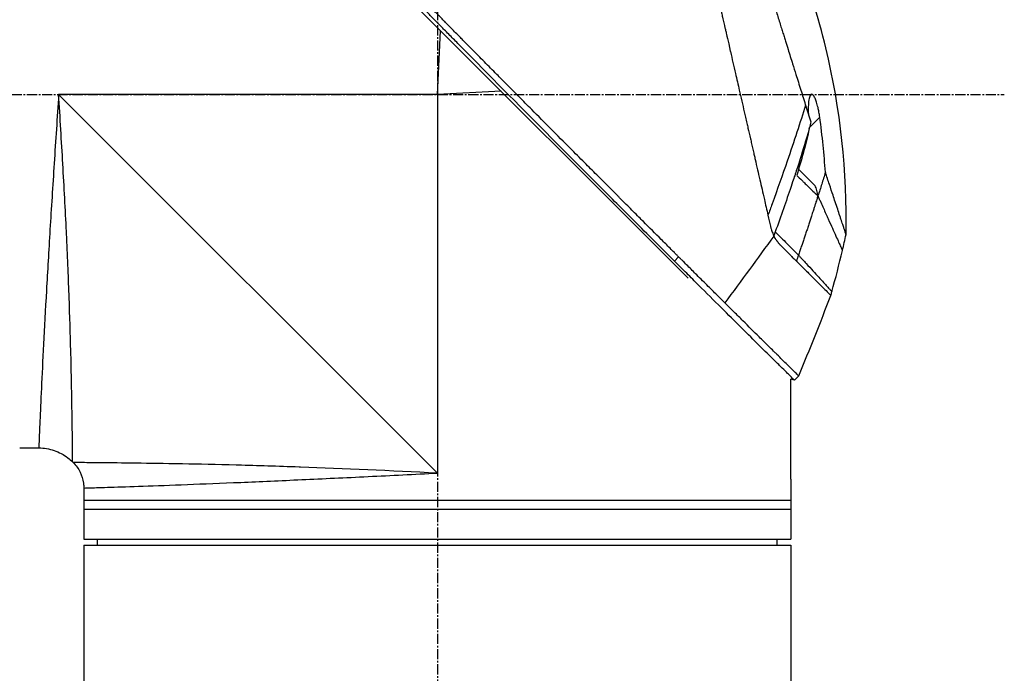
# Model space of a CAD drawing. Header units: millimetres. Extents: x 0 to 4378, y 0 to 2376.
# Tile 30 of 224: x 325 to 490, y 1173 to 1282. Entities that reach past the tile are written whole.
import ezdxf

# ---------------------------------------------------------------- set-up
doc = ezdxf.new("R2010")
doc.units = ezdxf.units.MM
doc.header["$LTSCALE"] = 0.2
doc.linetypes.add('CENTER2', pattern=[1.125, 0.75, -0.125, 0.125, -0.125])
doc.layers.add('02_Center Line', color=1, linetype='CENTER2')

# ---------------------------------------------------------------- blocks, each defined once
blk = doc.blocks.new('Blk$A04R2-4W24T')
for p, q in [((-229.34, 579.04), (-165.9, 642.49)), ((-187.5, 609.7), (-188.04, 620.35)), ((-198.15, 610.24), (-187.5, 609.7)), ((-187.5, 609.7), (-124.3, 609.7)), ((-187.5, 609.7), (-187.5, 546.5)), ((-124.3, 609.7), (-187.5, 546.5)), ((-249.61, 604.21), (-251.31, 605.92)), ((-247.79, 597.24), (-250.51, 594.52)), ((-247.57, 597.47), (-247.57, 597.47)), ((-227.06, 581.89), (-227.77, 582.6)), ((-247.1, 562.01), (-247.81, 562.72)), ((-247.1, 562.01), (-246.5, 562.17)), ((-246.5, 545.5), (-246.5, 562.17)), ((-117.8, 550.7), (-120.99, 550.7)), ((-126.74, 548.26), (-126.64, 548.36)), ((-246.5, 545), (-246.5, 542)), ((-128.5, 544.01), (-128.5, 535.5)), ((-128.5, 542), (-246.5, 542)), ((-246.5, 542), (-246.5, 535.5)), ((-128.5, 540.5), (-246.5, 540.5)), ((-128.5, 535.5), (-246.5, 535.5)), ((-128.5, 534.5), (-246.5, 534.5)), ((-246.5, 534.5), (-246.5, 336.2)), ((-244.2, 534.5), (-244.21, 535.5)), ((-130.8, 534.5), (-130.79, 535.5)), ((-128.5, 534.5), (-128.5, 336.2))]:
    blk.add_line(p, q)
blk.add_arc((92.96, 699.97), 360.28, 198.9638, 199.1311)
blk.add_ellipse((-195.82, 614.91), major_axis=(51.34, -154.08), ratio=0.336418, start_param=4.783304, end_param=4.787811)
for points, knots in [([(-227.77, 582.6), (-227.76, 582.61), (-227.61, 582.76), (-227.53, 582.84), (-227.47, 582.89), (-227.29, 583.07), (-227.18, 583.19), (-226.82, 583.55), (-226.58, 583.79), (-225.85, 584.52), (-225.36, 585), (-223.89, 586.48), (-222.89, 587.47), (-221.64, 588.73), (-221.39, 588.98), (-220.82, 589.55), (-220.49, 589.87), (-219.57, 590.8), (-218.96, 591.41), (-218.22, 592.14), (-218.1, 592.26), (-217.87, 592.5), (-217.76, 592.61), (-216.48, 593.89), (-215.3, 595.08), (-213.42, 596.96), (-212.74, 597.64), (-211.26, 599.13), (-210.47, 599.92), (-207.55, 602.85), (-205.41, 605), (-202.54, 607.9), (-201.82, 608.62), (-200.99, 609.45), (-200.89, 609.56), (-200.7, 609.74), (-200.62, 609.83), (-200.45, 610), (-200.36, 610.09), (-200.16, 610.29), (-200.05, 610.4), (-199.85, 610.6), (-199.77, 610.69), (-199.56, 610.89), (-199.44, 611.02), (-199.22, 611.25), (-199.11, 611.35), (-198.48, 611.99), (-197.95, 612.52), (-196.74, 613.75), (-196.05, 614.45), (-194.66, 615.85), (-193.96, 616.56), (-192.82, 617.72), (-192.37, 618.17), (-191.83, 618.73), (-191.72, 618.83), (-191.44, 619.12), (-191.25, 619.31), (-190.61, 619.96), (-190.16, 620.42), (-189.46, 621.12), (-189.22, 621.37), (-188.89, 621.7), (-188.81, 621.79), (-188.68, 621.92), (-188.63, 621.96), (-188.49, 622.11), (-188.39, 622.21), (-188.14, 622.46), (-187.99, 622.61), (-187.65, 622.96), (-187.46, 623.15), (-187.1, 623.51), (-186.92, 623.69), (-186.68, 623.93), (-186.62, 623.99), (-186.42, 624.2), (-186.26, 624.36), (-185.87, 624.75), (-185.66, 624.97), (-185.27, 625.36), (-185.11, 625.52), (-184.78, 625.85), (-184.62, 626.02), (-184.2, 626.44), (-183.94, 626.7), (-183.49, 627.15), (-183.31, 627.34), (-182.98, 627.67), (-182.84, 627.81), (-182.63, 628.02), (-182.56, 628.09), (-182.29, 628.37), (-182.08, 628.57), (-180.97, 629.7), (-180.06, 630.62), (-178.17, 632.52), (-177.2, 633.5), (-175.85, 634.86), (-175.47, 635.24), (-174.91, 635.81), (-174.73, 635.99), (-174.11, 636.61), (-173.68, 637.04), (-172.81, 637.92), (-172.36, 638.36), (-170.96, 639.77), (-170.01, 640.73), (-168.29, 642.46), (-167.52, 643.23), (-165.87, 644.89), (-164.98, 645.78), (-163.41, 647.36), (-162.71, 648.05), (-159.38, 651.4), (-156.85, 653.92), (-154.01, 656.76), (-153.52, 657.26), (-152.56, 658.21), (-152.1, 658.68), (-149.9, 660.88), (-148.29, 662.48), (-146.26, 664.51), (-145.67, 665.1), (-144.6, 666.16), (-144.12, 666.64), (-142.84, 667.92), (-142.18, 668.58), (-141.5, 669.26), (-141.33, 669.43), (-141.05, 669.7), (-140.98, 669.78), (-140.98, 669.78)], [-6.229962, -6.229962, -6.229962, -6.229962, -6.227864, -6.227864, -6.219552, -6.219552, -6.202929, -6.202929, -6.16968, -6.16968, -6.103208, -6.103208, -5.970065, -5.970065, -5.937453, -5.937453, -5.895346, -5.895346, -5.816119, -5.816119, -5.800362, -5.800362, -5.786281, -5.786281, -5.635887, -5.635887, -5.550128, -5.550128, -5.451964, -5.451964, -5.19041, -5.19041, -5.103809, -5.103809, -5.091041, -5.091041, -5.081268, -5.081268, -5.070806, -5.070806, -5.057101, -5.057101, -5.047416, -5.047416, -5.032993, -5.032993, -5.021064, -5.021064, -4.959513, -4.959513, -4.879662, -4.879662, -4.798866, -4.798866, -4.746913, -4.746913, -4.735039, -4.735039, -4.713278, -4.713278, -4.660559, -4.660559, -4.631405, -4.631405, -4.620962, -4.620962, -4.61581, -4.61581, -4.603824, -4.603824, -4.585775, -4.585775, -4.565126, -4.565126, -4.545061, -4.545061, -4.538129, -4.538129, -4.518662, -4.518662, -4.489931, -4.489931, -4.468034, -4.468034, -4.446173, -4.446173, -4.412022, -4.412022, -4.38742, -4.38742, -4.368644, -4.368644, -4.359076, -4.359076, -4.331844, -4.331844, -4.208918, -4.208918, -4.076245, -4.076245, -4.023995, -4.023995, -3.998904, -3.998904, -3.939656, -3.939656, -3.878964, -3.878964, -3.746371, -3.746371, -3.637173, -3.637173, -3.509455, -3.509455, -3.406658, -3.406658, -3.009825, -3.009825, -2.924337, -2.924337, -2.84138, -2.84138, -2.519502, -2.519502, -2.374871, -2.374871, -2.235834, -2.235834, -1.965462, -1.965462, -1.83333, -1.83333, -1.674568, -1.674568, -1.674568, -1.674568]), ([(-227.06, 581.89), (-227.03, 581.93), (-226.73, 582.23), (-226.06, 582.9), (-225.8, 583.15), (-225.04, 583.91), (-224.52, 584.43), (-222.97, 585.98), (-221.91, 587.04), (-220.54, 588.41), (-220.24, 588.71), (-219.58, 589.37), (-219.23, 589.72), (-217.92, 591.03), (-216.97, 591.98), (-215.47, 593.49), (-214.91, 594.04), (-212.88, 596.08), (-211.39, 597.58), (-206.92, 602.06), (-201.36, 607.66), (-195.49, 613.59), (-194.18, 614.92), (-192.22, 616.91), (-191.57, 617.56), (-190.67, 618.48), (-190.41, 618.74), (-189.66, 619.5), (-189.16, 620.01), (-188.5, 620.67), (-188.35, 620.83), (-188.09, 621.09), (-187.98, 621.2), (-187.77, 621.42), (-187.67, 621.52), (-187.46, 621.73), (-187.35, 621.84), (-186.83, 622.36), (-186.42, 622.78), (-185.57, 623.64), (-185.13, 624.08), (-183.87, 625.35), (-183.05, 626.18), (-181.43, 627.82), (-180.62, 628.63), (-178.97, 630.3), (-178.13, 631.15), (-176.41, 632.88), (-175.53, 633.76), (-174.2, 635.1), (-173.75, 635.55), (-172.53, 636.78), (-171.77, 637.54), (-170.18, 639.15), (-169.34, 639.99), (-167.69, 641.65), (-166.88, 642.46), (-165.31, 644.04), (-164.54, 644.8), (-162.33, 647.02), (-160.9, 648.46), (-156.93, 652.43), (-154.48, 654.88), (-151.8, 657.56), (-151.37, 657.99), (-149.36, 660), (-147.9, 661.46), (-144.63, 664.72), (-143.04, 666.31), (-141.67, 667.67), (-141.43, 667.91), (-140.91, 668.44), (-140.67, 668.67), (-140.35, 668.99), (-140.27, 669.07), (-140.27, 669.07)], [0.000001, 0.000001, 0.000001, 0.000001, 0.0174896, 0.0174896, 0.0280641, 0.0280641, 0.0492044, 0.0492044, 0.0915833, 0.0915833, 0.103829, 0.103829, 0.1177045, 0.1177045, 0.1548929, 0.1548929, 0.1762617, 0.1762617, 0.2332292, 0.2332292, 0.3447473, 0.3447473, 0.3768428, 0.3768428, 0.3928613, 0.3928613, 0.3992061, 0.3992061, 0.4115742, 0.4115742, 0.4153435, 0.4153435, 0.4181398, 0.4181398, 0.4207138, 0.4207138, 0.4231441, 0.4231441, 0.4328041, 0.4328041, 0.443145, 0.443145, 0.4624048, 0.4624048, 0.4815797, 0.4815797, 0.5018181, 0.5018181, 0.5229618, 0.5229618, 0.5340035, 0.5340035, 0.5527188, 0.5527188, 0.5738832, 0.5738832, 0.5945831, 0.5945831, 0.6145009, 0.6145009, 0.6528362, 0.6528362, 0.7241388, 0.7241388, 0.7381113, 0.7381113, 0.7906485, 0.7906485, 0.8696683, 0.8696683, 0.8893857, 0.8893857, 0.91901, 0.91901, 0.9486615, 0.9486615, 0.9486615, 0.9486615]), ([(-224.8, 667.49), (-224.8, 667.49), (-224.8, 667.49), (-224.8, 667.49), (-224.8, 667.48), (-224.81, 667.47), (-224.81, 667.47), (-224.81, 667.45), (-224.82, 667.42), (-224.83, 667.38), (-224.84, 667.35), (-224.85, 667.31), (-224.86, 667.25), (-224.88, 667.2), (-224.89, 667.14), (-224.91, 667.06), (-224.93, 666.99), (-224.94, 666.91), (-224.97, 666.82), (-224.99, 666.73), (-225.01, 666.63), (-225.03, 666.52), (-225.08, 666.32), (-225.14, 666.07), (-225.21, 665.77), (-225.22, 665.72), (-225.23, 665.66), (-225.25, 665.6), (-225.29, 665.43), (-225.34, 665.18), (-225.43, 664.81), (-225.49, 664.52), (-225.58, 664.14), (-225.69, 663.65), (-225.78, 663.27), (-225.88, 662.82), (-226.01, 662.29), (-226.11, 661.83), (-226.23, 661.32), (-226.36, 660.73), (-226.41, 660.51), (-226.46, 660.29), (-226.52, 660.05), (-226.6, 659.7), (-226.68, 659.35), (-226.76, 658.98), (-226.9, 658.37), (-227.05, 657.73), (-227.2, 657.06), (-227.28, 656.72), (-227.36, 656.38), (-227.44, 656.03), (-227.52, 655.68), (-227.6, 655.33), (-227.68, 654.97), (-227.85, 654.25), (-228.02, 653.5), (-228.2, 652.73), (-228.28, 652.34), (-228.37, 651.95), (-228.47, 651.55), (-228.48, 651.46), (-228.5, 651.38), (-228.52, 651.3), (-228.55, 651.19), (-228.62, 650.87), (-228.74, 650.33), (-228.82, 650), (-228.91, 649.59), (-229.03, 649.09), (-229.12, 648.71), (-229.21, 648.28), (-229.32, 647.81), (-229.37, 647.6), (-229.42, 647.38), (-229.47, 647.16), (-229.52, 646.94), (-229.57, 646.73), (-229.62, 646.5), (-229.66, 646.32), (-229.71, 646.13), (-229.75, 645.95), (-229.81, 645.68), (-229.87, 645.42), (-229.93, 645.16), (-229.98, 644.93), (-230.03, 644.71), (-230.08, 644.48), (-230.14, 644.25), (-230.19, 644.02), (-230.24, 643.79), (-230.3, 643.56), (-230.35, 643.31), (-230.41, 643.08), (-230.46, 642.86), (-230.5, 642.65), (-230.56, 642.4), (-230.62, 642.15), (-230.69, 641.85), (-230.75, 641.56), (-230.82, 641.28), (-230.88, 641), (-230.95, 640.72), (-230.99, 640.51), (-231.04, 640.3), (-231.09, 640.1), (-231.11, 640.02), (-231.12, 639.94), (-231.14, 639.86), (-231.21, 639.58), (-231.27, 639.29), (-231.34, 639), (-231.37, 638.86), (-231.41, 638.71), (-231.44, 638.57), (-231.47, 638.42), (-231.51, 638.28), (-231.54, 638.13), (-231.61, 637.84), (-231.67, 637.55), (-231.74, 637.26), (-231.87, 636.67), (-232.01, 636.08), (-232.14, 635.49), (-232.21, 635.19), (-232.28, 634.89), (-232.35, 634.6), (-232.42, 634.3), (-232.49, 634), (-232.56, 633.7), (-232.59, 633.55), (-232.62, 633.4), (-232.66, 633.25), (-232.69, 633.09), (-232.73, 632.94), (-232.76, 632.79), (-232.83, 632.5), (-232.9, 632.2), (-232.97, 631.91), (-232.97, 631.9), (-232.97, 631.89), (-232.97, 631.88), (-233.04, 631.58), (-233.11, 631.27), (-233.18, 630.97), (-233.25, 630.66), (-233.32, 630.36), (-233.39, 630.05), (-233.43, 629.9), (-233.46, 629.74), (-233.5, 629.59), (-233.53, 629.44), (-233.57, 629.28), (-233.6, 629.13), (-233.67, 628.82), (-233.74, 628.51), (-233.81, 628.2), (-233.86, 628.02), (-233.9, 627.84), (-233.94, 627.65), (-233.94, 627.65), (-233.94, 627.65), (-233.94, 627.64), (-233.96, 627.58), (-233.98, 627.46), (-234.03, 627.27), (-234.06, 627.13), (-234.1, 626.95), (-234.15, 626.73), (-234.18, 626.61), (-234.21, 626.48), (-234.24, 626.34), (-234.27, 626.19), (-234.31, 626.04), (-234.35, 625.87), (-234.37, 625.76), (-234.4, 625.63), (-234.43, 625.51), (-234.44, 625.47), (-234.45, 625.44), (-234.45, 625.4), (-234.54, 625.05), (-234.61, 624.73), (-234.67, 624.47), (-234.82, 623.81), (-234.9, 623.44), (-234.93, 623.35), (-234.98, 623.1), (-235.04, 622.84), (-235.1, 622.59), (-235.17, 622.28), (-235.24, 621.96), (-235.32, 621.65), (-235.35, 621.51), (-235.38, 621.37), (-235.41, 621.23), (-235.45, 621.06), (-235.49, 620.88), (-235.53, 620.71), (-235.58, 620.51), (-235.62, 620.31), (-235.67, 620.11), (-235.75, 619.75), (-235.99, 618.7), (-236.39, 616.95), (-236.4, 616.92), (-236.4, 616.89), (-236.41, 616.86), (-236.69, 615.64), (-236.97, 614.43), (-237.25, 613.22), (-237.46, 612.28), (-237.68, 611.34), (-237.89, 610.4), (-237.96, 610.11), (-238.03, 609.82), (-238.09, 609.52), (-238.37, 608.3), (-238.65, 607.09), (-238.93, 605.89), (-239, 605.56), (-239.08, 605.23), (-239.15, 604.9), (-239.21, 604.65), (-239.27, 604.38), (-239.34, 604.1), (-239.46, 603.55), (-239.6, 602.96), (-239.74, 602.32), (-239.81, 602.04), (-239.88, 601.75), (-239.94, 601.45), (-240.01, 601.16), (-240.08, 600.87), (-240.14, 600.57), (-240.21, 600.29), (-240.28, 600), (-240.34, 599.71), (-240.35, 599.66), (-240.36, 599.62), (-240.37, 599.57), (-240.43, 599.34), (-240.48, 599.1), (-240.54, 598.85), (-240.66, 598.32), (-240.79, 597.75), (-240.93, 597.14), (-241.05, 596.61), (-241.18, 596.05), (-241.31, 595.46), (-241.55, 594.45), (-241.8, 593.35), (-242.07, 592.18), (-242.26, 591.33), (-242.46, 590.45), (-242.67, 589.54)], [0.0008979, 0.0008979, 0.0008979, 0.0008979, 0.0108915, 0.0108915, 0.0108915, 0.020974, 0.020974, 0.020974, 0.0391503, 0.0391503, 0.0391503, 0.0554178, 0.0554178, 0.0554178, 0.0702751, 0.0702751, 0.0702751, 0.0840358, 0.0840358, 0.0840358, 0.0969119, 0.0969119, 0.0969119, 0.1205769, 0.1205769, 0.1205769, 0.125, 0.125, 0.125, 0.1638961, 0.1638961, 0.1638961, 0.1958374, 0.1958374, 0.1958374, 0.2208888, 0.2208888, 0.2208888, 0.2422005, 0.2422005, 0.2422005, 0.25, 0.25, 0.25, 0.2678209, 0.2678209, 0.2678209, 0.2975362, 0.2975362, 0.2975362, 0.3125, 0.3125, 0.3125, 0.3272656, 0.3272656, 0.3272656, 0.3570095, 0.3570095, 0.3570095, 0.3718814, 0.3718814, 0.3718814, 0.375, 0.375, 0.375, 0.3991671, 0.3991671, 0.3991671, 0.4139157, 0.4139157, 0.4139157, 0.4249028, 0.4249028, 0.4249028, 0.429655, 0.429655, 0.429655, 0.4340613, 0.4340613, 0.4340613, 0.4375, 0.4375, 0.4375, 0.4468814, 0.4468814, 0.4468814, 0.4548932, 0.4548932, 0.4548932, 0.4629051, 0.4629051, 0.4629051, 0.4712008, 0.4712008, 0.4712008, 0.4789288, 0.4789288, 0.4789288, 0.4866568, 0.4866568, 0.4866568, 0.4943848, 0.4943848, 0.4943848, 0.5, 0.5, 0.5, 0.502414, 0.502414, 0.502414, 0.5112437, 0.5112437, 0.5112437, 0.5156585, 0.5156585, 0.5156585, 0.5200734, 0.5200734, 0.5200734, 0.528903, 0.528903, 0.528903, 0.5465624, 0.5465624, 0.5465624, 0.555392, 0.555392, 0.555392, 0.5642217, 0.5642217, 0.5642217, 0.5686366, 0.5686366, 0.5686366, 0.5730514, 0.5730514, 0.5730514, 0.5816327, 0.5816327, 0.5816327, 0.5818813, 0.5818813, 0.5818813, 0.5907202, 0.5907202, 0.5907202, 0.5995591, 0.5995591, 0.5995591, 0.6039786, 0.6039786, 0.6039786, 0.6083981, 0.6083981, 0.6083981, 0.6172371, 0.6172371, 0.6172371, 0.622449, 0.622449, 0.622449, 0.6229413, 0.6229413, 0.6229413, 0.6298917, 0.6298917, 0.6298917, 0.6351416, 0.6351416, 0.6351416, 0.6379546, 0.6379546, 0.6379546, 0.6408496, 0.6408496, 0.6408496, 0.6428571, 0.6428571, 0.6428571, 0.6433986, 0.6433986, 0.6433986, 0.6491487, 0.6491487, 0.6491487, 0.6632653, 0.6632653, 0.6632653, 0.6704637, 0.6704637, 0.6704637, 0.6793393, 0.6793393, 0.6793393, 0.6833065, 0.6833065, 0.6833065, 0.6882149, 0.6882149, 0.6882149, 0.6938776, 0.6938776, 0.6938776, 0.7239727, 0.7239727, 0.7239727, 0.7244898, 0.7244898, 0.7244898, 0.7589042, 0.7589042, 0.7589042, 0.7857143, 0.7857143, 0.7857143, 0.7941949, 0.7941949, 0.7941949, 0.8295621, 0.8295621, 0.8295621, 0.8392857, 0.8392857, 0.8392857, 0.849008, 0.849008, 0.849008, 0.8678821, 0.8678821, 0.8678821, 0.876305, 0.876305, 0.876305, 0.8842189, 0.8842189, 0.8842189, 0.8917062, 0.8917062, 0.8917062, 0.8928571, 0.8928571, 0.8928571, 0.9031342, 0.9031342, 0.9031342, 0.9247967, 0.9247967, 0.9247967, 0.9437386, 0.9437386, 0.9437386, 0.9764071, 0.9764071, 0.9764071, 1, 1, 1, 1]), ([(-231.41, 663.94), (-231.41, 663.94), (-231.41, 663.94), (-231.44, 663.86), (-231.45, 663.82), (-231.48, 663.72), (-231.5, 663.68), (-231.57, 663.43), (-231.66, 663.14), (-231.85, 662.53), (-231.94, 662.25), (-232.17, 661.52), (-232.32, 661.04), (-232.72, 659.77), (-232.98, 658.94), (-233.66, 656.76), (-234.11, 655.33), (-234.74, 653.32), (-234.87, 652.88), (-235.08, 652.22), (-235.15, 651.99), (-235.3, 651.54), (-235.37, 651.31), (-235.48, 650.96), (-235.51, 650.84), (-235.63, 650.48), (-235.7, 650.24), (-235.85, 649.76), (-235.93, 649.53), (-236.04, 649.16), (-236.08, 649.04), (-236.16, 648.79), (-236.2, 648.66), (-236.28, 648.41), (-236.32, 648.28), (-236.44, 647.88), (-236.52, 647.62), (-236.68, 647.11), (-236.76, 646.86), (-236.92, 646.36), (-236.99, 646.11), (-237.23, 645.35), (-237.39, 644.83), (-237.73, 643.75), (-237.91, 643.19), (-238.24, 642.12), (-238.4, 641.62), (-238.61, 640.95), (-238.65, 640.81), (-238.88, 640.1), (-239.05, 639.53), (-239.32, 638.67), (-239.41, 638.38), (-239.59, 637.8), (-239.69, 637.51), (-239.87, 636.93), (-239.96, 636.64), (-240.1, 636.2), (-240.14, 636.05), (-240.23, 635.76), (-240.28, 635.62), (-240.37, 635.33), (-240.42, 635.18), (-240.55, 634.76), (-240.64, 634.47), (-241.41, 632), (-242.11, 629.77), (-242.88, 627.31), (-242.94, 627.1), (-243.07, 626.69), (-243.14, 626.48), (-243.26, 626.08), (-243.32, 625.89), (-243.45, 625.49), (-243.51, 625.3), (-243.62, 624.92), (-243.68, 624.74), (-243.85, 624.19), (-243.97, 623.83), (-244.29, 622.79), (-244.51, 622.11), (-244.8, 621.16), (-244.89, 620.87), (-245.03, 620.44), (-245.07, 620.3), (-245.2, 619.9), (-245.28, 619.63), (-245.44, 619.12), (-245.52, 618.87), (-245.74, 618.16), (-245.89, 617.7), (-246.28, 616.43), (-246.53, 615.62), (-246.97, 614.23), (-247.15, 613.64), (-247.61, 612.18), (-247.89, 611.31), (-248.29, 610.02), (-248.42, 609.6), (-248.62, 608.96), (-248.68, 608.75), (-248.78, 608.44), (-248.82, 608.34), (-248.86, 608.18), (-248.88, 608.13), (-248.9, 608.05), (-248.91, 608.02), (-248.93, 607.97), (-248.94, 607.95), (-248.95, 607.92)], [0.000492, 0.000492, 0.000492, 0.000492, 0.070477, 0.070477, 0.116784, 0.116784, 0.147598, 0.147598, 0.270163, 0.270163, 0.35129, 0.35129, 0.459378, 0.459378, 0.603543, 0.603543, 0.795477, 0.795477, 0.846759, 0.846759, 0.872247, 0.872247, 0.897546, 0.897546, 0.910816, 0.910816, 0.936058, 0.936058, 0.961053, 0.961053, 0.973407, 0.973407, 0.986612, 0.986612, 0.999925, 0.999925, 1.026343, 1.026343, 1.051465, 1.051465, 1.076258, 1.076258, 1.125243, 1.125243, 1.177878, 1.177878, 1.224985, 1.224985, 1.237745, 1.237745, 1.287061, 1.287061, 1.311764, 1.311764, 1.336615, 1.336615, 1.361333, 1.361333, 1.372959, 1.372959, 1.384222, 1.384222, 1.395507, 1.395507, 1.41867, 1.41867, 1.596072, 1.596072, 1.612752, 1.612752, 1.628768, 1.628768, 1.644172, 1.644172, 1.659003, 1.659003, 1.673475, 1.673475, 1.702106, 1.702106, 1.756638, 1.756638, 1.781274, 1.781274, 1.792708, 1.792708, 1.814679, 1.814679, 1.835454, 1.835454, 1.874477, 1.874477, 1.942807, 1.942807, 1.994085, 1.994085, 2.070998, 2.070998, 2.109452, 2.109452, 2.128666, 2.128666, 2.138273, 2.138273, 2.143077, 2.143077, 2.145479, 2.145479, 2.147874, 2.147874, 2.147874, 2.147874]), ([(-255.71, 586.31), (-255.93, 596.76), (-254.79, 607.33), (-251.08, 622.65), (-249.48, 627.75), (-247.57, 632.7)], [0, 0, 0, 0, 3.135776, 3.135776, 4.729873, 4.729873, 4.729873, 4.729873]), ([(-251.31, 605.92), (-251.27, 606.2), (-251.23, 606.48), (-251.13, 607.02), (-251.08, 607.27), (-250.95, 607.83), (-250.86, 608.14), (-250.7, 608.66), (-250.61, 608.89), (-250.44, 609.28), (-250.34, 609.44), (-250.14, 609.7), (-250.04, 609.76), (-249.85, 609.74), (-249.76, 609.66), (-249.61, 609.36), (-249.54, 609.11), (-249.44, 608.48), (-249.41, 608.09), (-249.39, 607.28), (-249.39, 606.87), (-249.41, 606.44)], [-1.14528, -1.14528, -1.14528, -1.14528, -1.059047, -1.059047, -0.979891, -0.979891, -0.875786, -0.875786, -0.784614, -0.784614, -0.687046, -0.687046, -0.571812, -0.571812, -0.456499, -0.456499, -0.315176, -0.315176, -0.162073, -0.162073, -0.025672, -0.025672, -0.025672, -0.025672]), ([(-126.64, 548.36), (-126.64, 548.36), (-126.64, 548.36), (-126.64, 548.36), (-126.64, 548.36), (-126.64, 548.76), (-126.63, 549.55), (-126.63, 549.57), (-126.63, 549.58), (-126.63, 549.6), (-126.62, 550.4), (-126.61, 551.58), (-126.59, 553.09), (-126.59, 553.14), (-126.59, 553.2), (-126.59, 553.25), (-126.57, 554.83), (-126.54, 556.8), (-126.5, 559.12), (-126.46, 561.32), (-126.41, 563.79), (-126.34, 566.52), (-126.34, 566.65), (-126.33, 566.78), (-126.33, 566.91), (-126.26, 569.65), (-126.17, 572.69), (-126.06, 575.88), (-126.05, 576.03), (-126.05, 576.17), (-126.04, 576.32), (-125.92, 579.53), (-125.79, 582.9), (-125.62, 586.42), (-125.61, 586.56), (-125.61, 586.69), (-125.6, 586.82), (-125.43, 590.45), (-125.22, 594.28), (-125, 598.11), (-124.78, 601.93), (-124.55, 605.81), (-124.3, 609.7)], [0.5002568, 0.5002568, 0.5002568, 0.5002568, 0.5003876, 0.5003876, 0.5003876, 0.5625, 0.5625, 0.5625, 0.5637682, 0.5637682, 0.5637682, 0.625, 0.625, 0.625, 0.6270506, 0.6270506, 0.6270506, 0.6901228, 0.6901228, 0.6901228, 0.75, 0.75, 0.75, 0.7528673, 0.7528673, 0.7528673, 0.8125, 0.8125, 0.8125, 0.8152429, 0.8152429, 0.8152429, 0.875, 0.875, 0.875, 0.877259, 0.877259, 0.877259, 0.9386494, 0.9386494, 0.9386494, 1, 1, 1, 1]), ([(-124.3, 609.7), (-124.05, 605.85), (-123.8, 602.01), (-123.55, 598.21), (-123.31, 594.45), (-123.07, 590.69), (-122.85, 587.14), (-122.64, 583.58), (-122.44, 580.19), (-122.26, 576.98), (-122.08, 573.78), (-121.92, 570.74), (-121.78, 568.02), (-121.64, 565.3), (-121.53, 562.85), (-121.42, 560.69), (-121.32, 558.53), (-121.24, 556.7), (-121.18, 555.22), (-121.11, 553.75), (-121.07, 552.61), (-121.03, 551.85), (-121, 551.09), (-120.99, 550.7), (-120.99, 550.7), (-120.99, 550.7), (-120.99, 550.7), (-120.99, 550.7)], [0, 0, 0, 0, 0.0627169, 0.0627169, 0.0627169, 0.125, 0.125, 0.125, 0.1875, 0.1875, 0.1875, 0.25, 0.25, 0.25, 0.3125314, 0.3125314, 0.3125314, 0.375, 0.375, 0.375, 0.4375116, 0.4375116, 0.4375116, 0.4999994, 0.4999994, 0.4999994, 0.5001285, 0.5001285, 0.5001285, 0.5001285]), ([(-248.95, 607.92), (-249.09, 607.44), (-249.24, 606.97), (-249.53, 606.04), (-249.68, 605.58), (-249.82, 605.12)], [0.000026, 0.000026, 0.000026, 0.000026, 0.1679092, 0.1679092, 0.336286, 0.336286, 0.336286, 0.336286]), ([(-248.95, 607.92), (-248.05, 605.02), (-247.02, 601.89), (-245.87, 598.55), (-245.09, 596.28), (-244.26, 593.91), (-243.36, 591.43), (-243.14, 590.81), (-242.91, 590.17), (-242.67, 589.54)], [-1, -1, -1, -1, -0.459072, -0.459072, -0.459072, -0.092566, -0.092566, -0.092566, 0, 0, 0, 0]), ([(-252.26, 596.71), (-252.15, 598.22), (-252.03, 599.73), (-251.71, 602.8), (-251.53, 604.36), (-251.31, 605.92)], [0.000001, 0.000001, 0.000001, 0.000001, 0.4541066, 0.4541066, 0.9270468, 0.9270468, 0.9270468, 0.9270468]), ([(-249.82, 605.12), (-249.78, 604.97), (-249.74, 604.81), (-249.67, 604.51), (-249.64, 604.36), (-249.61, 604.21)], [-0.09380006, -0.09380006, -0.09380006, -0.09380006, -0.04608774, -0.04608774, -0.000001, -0.000001, -0.000001, -0.000001]), ([(-249.57, 604.02), (-249.57, 604.06), (-249.58, 604.09), (-249.59, 604.15), (-249.6, 604.18), (-249.61, 604.21)], [-0.0189743, -0.0189743, -0.0189743, -0.0189743, -0.00948198, -0.00948198, -0.000001, -0.000001, -0.000001, -0.000001]), ([(-249.57, 604.02), (-249, 602.07), (-248.47, 600.35), (-248.03, 598.95), (-247.71, 597.9), (-247.43, 597.05), (-247.23, 596.43), (-247.14, 596.16), (-246.92, 595.47), (-246.53, 594.32), (-245.71, 591.91), (-244.83, 589.39), (-243.89, 586.77)], [0, 0, 0, 0, 0.25, 0.25, 0.25, 0.375, 0.375, 0.375, 0.5, 0.5, 0.5, 1, 1, 1, 1]), ([(-249.56, 604.02), (-249.3, 602.8), (-249.01, 601.58), (-248.31, 598.99), (-247.91, 597.62), (-247.47, 596.21)], [0.0003261, 0.0003261, 0.0003261, 0.0003261, 0.3756535, 0.3756535, 0.8068881, 0.8068881, 0.8068881, 0.8068881]), ([(-255.71, 586.31), (-255.71, 586.31), (-255.71, 586.31), (-255.71, 586.31), (-255.71, 586.32), (-255.7, 586.34), (-255.69, 586.36), (-255.67, 586.42), (-255.65, 586.48), (-255.6, 586.64), (-255.57, 586.74), (-255.5, 586.94), (-255.47, 587.04), (-255.38, 587.3), (-255.33, 587.46), (-255.19, 587.88), (-255.1, 588.14), (-254.96, 588.58), (-254.9, 588.74), (-254.79, 589.08), (-254.73, 589.27), (-254.55, 589.8), (-254.43, 590.16), (-254.18, 590.93), (-254.04, 591.35), (-253.77, 592.14), (-253.66, 592.5), (-253.34, 593.45), (-253.14, 594.05), (-252.72, 595.33), (-252.49, 596.01), (-252.26, 596.71)], [2.994008, 2.994008, 2.994008, 2.994008, 2.998917, 2.998917, 3.102407, 3.102407, 3.193729, 3.193729, 3.404829, 3.404829, 3.606578, 3.606578, 3.771982, 3.771982, 3.995205, 3.995205, 4.278205, 4.278205, 4.423595, 4.423595, 4.583388, 4.583388, 4.852579, 4.852579, 5.133194, 5.133194, 5.349319, 5.349319, 5.678864, 5.678864, 6.012538, 6.012538, 6.012538, 6.012538]), ([(-252.26, 596.71), (-252.06, 596.05), (-251.85, 595.39), (-251.44, 594.08), (-251.23, 593.42), (-251.02, 592.76)], [-0.4140683, -0.4140683, -0.4140683, -0.4140683, -0.2070418, -0.2070418, -0.000001, -0.000001, -0.000001, -0.000001]), ([(-247.47, 596.21), (-247.55, 596.13), (-247.79, 595.9), (-248.23, 595.47), (-248.31, 595.4), (-248.51, 595.2), (-248.63, 595.08), (-248.96, 594.76), (-249.17, 594.56), (-249.45, 594.28), (-249.53, 594.2), (-249.86, 593.88), (-250.12, 593.63), (-250.48, 593.28), (-250.59, 593.17), (-250.75, 593.01), (-250.81, 592.96), (-250.88, 592.89), (-250.91, 592.87), (-250.96, 592.82), (-250.98, 592.8), (-251, 592.78)], [0.000001, 0.000001, 0.000001, 0.000001, 0.0517933, 0.0517933, 0.0631602, 0.0631602, 0.080667, 0.080667, 0.1119431, 0.1119431, 0.1236223, 0.1236223, 0.1626158, 0.1626158, 0.1804481, 0.1804481, 0.1887485, 0.1887485, 0.1927271, 0.1927271, 0.1965807, 0.1965807, 0.1965807, 0.1965807]), ([(-250.51, 594.52), (-250.59, 594.24), (-250.68, 593.95), (-250.8, 593.51), (-250.85, 593.36), (-250.91, 593.13), (-250.93, 593.05), (-250.98, 592.91), (-251.01, 592.78), (-251.02, 592.76)], [-0.03661254, -0.03661254, -0.03661254, -0.03661254, -0.01870238, -0.01870238, -0.00917405, -0.00917405, -0.00454332, -0.00454332, -0.000001, -0.000001, -0.000001, -0.000001]), ([(-251, 592.78), (-251.02, 592.73), (-251.04, 592.69), (-251.06, 592.64), (-251.08, 592.6), (-251.1, 592.55), (-251.12, 592.51), (-251.16, 592.42), (-251.2, 592.33), (-251.24, 592.24), (-251.32, 592.07), (-251.4, 591.9), (-251.47, 591.73), (-251.63, 591.38), (-251.77, 591.05), (-251.92, 590.73), (-252.21, 590.09), (-252.48, 589.49), (-252.73, 588.93), (-252.98, 588.37), (-253.21, 587.85), (-253.42, 587.38), (-253.64, 586.9), (-253.83, 586.47), (-254.01, 586.08), (-254.18, 585.69), (-254.33, 585.35), (-254.47, 585.05), (-254.6, 584.75), (-254.71, 584.5), (-254.81, 584.29), (-254.85, 584.19), (-254.89, 584.1), (-254.93, 584.02), (-254.96, 583.94), (-254.99, 583.87), (-255.02, 583.81), (-255.04, 583.76), (-255.06, 583.71), (-255.08, 583.68), (-255.08, 583.67), (-255.09, 583.66), (-255.09, 583.65), (-255.09, 583.64), (-255.1, 583.64), (-255.1, 583.64), (-255.1, 583.64), (-255.1, 583.64), (-255.1, 583.64)], [0, 0, 0, 0, 0.003914, 0.003914, 0.003914, 0.0078279, 0.0078279, 0.0078279, 0.0156558, 0.0156558, 0.0156558, 0.0313116, 0.0313116, 0.0313116, 0.0626233, 0.0626233, 0.0626233, 0.1252466, 0.1252466, 0.1252466, 0.1878699, 0.1878699, 0.1878699, 0.2504932, 0.2504932, 0.2504932, 0.3131165, 0.3131165, 0.3131165, 0.3757398, 0.3757398, 0.3757398, 0.4070514, 0.4070514, 0.4070514, 0.4383631, 0.4383631, 0.4383631, 0.4696747, 0.4696747, 0.4696747, 0.4853679, 0.4853679, 0.4853679, 0.5009864, 0.5009864, 0.5009864, 0.5015367, 0.5015367, 0.5015367, 0.5015367]), ([(-251.02, 592.76), (-251.02, 592.76), (-251.01, 592.77), (-251.01, 592.77), (-251.01, 592.77), (-251, 592.78)], [-0.004802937, -0.004802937, -0.004802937, -0.004802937, -0.002367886, -0.002367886, 0, 0, 0, 0]), ([(-251, 592.78), (-250.94, 592.56), (-250.87, 592.35), (-250.81, 592.15), (-250.77, 592.03), (-250.73, 591.92), (-250.68, 591.76), (-250.63, 591.6), (-250.57, 591.4), (-250.51, 591.22), (-250.48, 591.13), (-250.46, 591.04), (-250.43, 590.95), (-250.4, 590.86), (-250.37, 590.77), (-250.34, 590.68), (-250.31, 590.59), (-250.29, 590.5), (-250.26, 590.41), (-250.22, 590.28), (-250.17, 590.15), (-250.13, 590.01), (-250.09, 589.88), (-250.04, 589.75), (-250, 589.61), (-249.96, 589.48), (-249.91, 589.34), (-249.87, 589.21), (-249.84, 589.1), (-249.8, 588.99), (-249.76, 588.88), (-249.73, 588.77), (-249.69, 588.65), (-249.65, 588.54), (-249.62, 588.43), (-249.58, 588.32), (-249.55, 588.21), (-249.51, 588.09), (-249.47, 587.97), (-249.43, 587.84), (-249.39, 587.72), (-249.35, 587.6), (-249.31, 587.48), (-249.27, 587.36), (-249.23, 587.23), (-249.19, 587.11), (-249.15, 587), (-249.11, 586.88), (-249.07, 586.76), (-249.03, 586.65), (-248.99, 586.53), (-248.96, 586.41), (-248.92, 586.3), (-248.88, 586.18), (-248.84, 586.07), (-248.8, 585.95), (-248.76, 585.83), (-248.72, 585.71), (-248.68, 585.59), (-248.64, 585.47), (-248.6, 585.35), (-248.56, 585.24), (-248.52, 585.12), (-248.48, 585), (-248.44, 584.88), (-248.4, 584.76), (-248.36, 584.65), (-248.32, 584.53), (-248.28, 584.41), (-248.24, 584.3), (-248.2, 584.18), (-248.17, 584.06), (-248.13, 583.95), (-248.09, 583.83), (-248.05, 583.71), (-248.01, 583.59), (-247.97, 583.48), (-247.93, 583.36), (-247.89, 583.24), (-247.84, 583.12), (-247.8, 583.01), (-247.76, 582.89)], [0, 0, 0, 0, 0.0897132, 0.0897132, 0.0897132, 0.1414804, 0.1414804, 0.1414804, 0.1932476, 0.1932476, 0.1932476, 0.2191312, 0.2191312, 0.2191312, 0.2450148, 0.2450148, 0.2450148, 0.2708984, 0.2708984, 0.2708984, 0.3096449, 0.3096449, 0.3096449, 0.3483914, 0.3483914, 0.3483914, 0.3871379, 0.3871379, 0.3871379, 0.4193782, 0.4193782, 0.4193782, 0.4516185, 0.4516185, 0.4516185, 0.4838587, 0.4838587, 0.4838587, 0.5192811, 0.5192811, 0.5192811, 0.5547035, 0.5547035, 0.5547035, 0.5901259, 0.5901259, 0.5901259, 0.6238896, 0.6238896, 0.6238896, 0.6576534, 0.6576534, 0.6576534, 0.6914171, 0.6914171, 0.6914171, 0.7259458, 0.7259458, 0.7259458, 0.7604744, 0.7604744, 0.7604744, 0.795003, 0.795003, 0.795003, 0.8290876, 0.8290876, 0.8290876, 0.8631723, 0.8631723, 0.8631723, 0.8972569, 0.8972569, 0.8972569, 0.9315046, 0.9315046, 0.9315046, 0.9657523, 0.9657523, 0.9657523, 1, 1, 1, 1]), ([(-242.67, 589.54), (-242.81, 588.92), (-242.95, 588.32), (-243.09, 587.72), (-243.11, 587.61), (-243.13, 587.54), (-243.14, 587.5), (-243.16, 587.42), (-243.18, 587.35), (-243.2, 587.28), (-243.24, 587.15), (-243.28, 587.01), (-243.33, 586.86), (-243.4, 586.68), (-243.5, 586.41), (-243.64, 586.08)], [-1, -1, -1, -1, -0.5, -0.5, -0.5, -0.4375, -0.4375, -0.4375, -0.375, -0.375, -0.375, -0.25, -0.25, -0.25, 0, 0, 0, 0]), ([(-243.89, 586.77), (-244.16, 586.5), (-244.48, 586.17), (-244.82, 585.83), (-245.17, 585.49), (-245.53, 585.12), (-245.89, 584.77), (-246.25, 584.41), (-246.6, 584.05), (-246.92, 583.73), (-247.24, 583.41), (-247.53, 583.12), (-247.76, 582.89)], [0, 0, 0, 0, 0.249993, 0.249993, 0.249993, 0.499995, 0.499995, 0.499995, 0.749998, 0.749998, 0.749998, 1, 1, 1, 1]), ([(-243.64, 586.08), (-243.64, 586.08), (-243.64, 586.07), (-243.64, 586.07), (-243.67, 586.01), (-243.7, 585.95), (-243.74, 585.89), (-243.77, 585.83), (-243.8, 585.77), (-243.84, 585.71), (-243.85, 585.7), (-243.85, 585.69), (-243.86, 585.68), (-243.92, 585.58), (-243.99, 585.47), (-244.07, 585.37), (-244.08, 585.36), (-244.09, 585.34), (-244.1, 585.32), (-244.13, 585.28), (-244.16, 585.25), (-244.18, 585.21), (-244.23, 585.16), (-244.27, 585.11), (-244.31, 585.06), (-244.33, 585.03), (-244.35, 585.01), (-244.37, 584.99), (-244.37, 584.98), (-244.4, 584.95), (-244.43, 584.91), (-244.45, 584.89), (-244.47, 584.87), (-244.5, 584.84), (-244.5, 584.83), (-244.5, 584.83), (-244.5, 584.83), (-244.52, 584.81), (-244.54, 584.79), (-244.56, 584.77), (-244.59, 584.74), (-244.62, 584.71), (-244.64, 584.68), (-244.66, 584.66), (-244.67, 584.65), (-244.68, 584.63), (-244.81, 584.5), (-244.99, 584.32), (-245.22, 584.1), (-245.36, 583.96), (-245.5, 583.82), (-245.62, 583.7), (-245.68, 583.64), (-245.73, 583.58), (-245.79, 583.53), (-245.85, 583.46), (-245.97, 583.34), (-246.14, 583.17), (-246.16, 583.15), (-246.18, 583.12), (-246.21, 583.1), (-246.38, 582.92), (-246.52, 582.78), (-246.62, 582.68), (-246.63, 582.67), (-246.63, 582.66), (-246.64, 582.65), (-246.82, 582.47), (-246.99, 582.31), (-247.14, 582.16), (-247.23, 582.08), (-247.31, 582), (-247.39, 581.93), (-247.4, 581.92), (-247.41, 581.91), (-247.42, 581.9)], [0, 0, 0, 0, 0.0021802, 0.0021802, 0.0021802, 0.0349898, 0.0349898, 0.0349898, 0.0665186, 0.0665186, 0.0665186, 0.0714286, 0.0714286, 0.0714286, 0.1321946, 0.1321946, 0.1321946, 0.1428571, 0.1428571, 0.1428571, 0.1638774, 0.1638774, 0.1638774, 0.197224, 0.197224, 0.197224, 0.2142857, 0.2142857, 0.2142857, 0.2376364, 0.2376364, 0.2376364, 0.2489714, 0.2489714, 0.2489714, 0.25, 0.25, 0.25, 0.2648779, 0.2648779, 0.2648779, 0.2857143, 0.2857143, 0.2857143, 0.3001586, 0.3001586, 0.3001586, 0.4285714, 0.4285714, 0.4285714, 0.525964, 0.525964, 0.525964, 0.5714286, 0.5714286, 0.5714286, 0.6658539, 0.6658539, 0.6658539, 0.6785714, 0.6785714, 0.6785714, 0.7857143, 0.7857143, 0.7857143, 0.7919818, 0.7919818, 0.7919818, 0.9202925, 0.9202925, 0.9202925, 0.9895013, 0.9895013, 0.9895013, 1, 1, 1, 1]), ([(-247.76, 582.89), (-247.79, 582.86), (-247.82, 582.83), (-247.85, 582.8), (-247.88, 582.77), (-247.91, 582.74), (-247.93, 582.71), (-247.99, 582.65), (-248.05, 582.59), (-248.1, 582.53), (-248.21, 582.41), (-248.32, 582.29), (-248.43, 582.17), (-248.64, 581.94), (-248.85, 581.71), (-249.05, 581.49), (-249.46, 581.05), (-249.83, 580.64), (-250.18, 580.26), (-250.53, 579.88), (-250.85, 579.53), (-251.14, 579.21), (-251.43, 578.89), (-251.7, 578.6), (-251.93, 578.34), (-252.16, 578.09), (-252.37, 577.86), (-252.54, 577.67), (-252.72, 577.47), (-252.87, 577.31), (-252.98, 577.18), (-253.04, 577.11), (-253.09, 577.06), (-253.14, 577.01), (-253.18, 576.96), (-253.22, 576.92), (-253.25, 576.88), (-253.28, 576.85), (-253.3, 576.83), (-253.31, 576.81), (-253.32, 576.8), (-253.33, 576.79), (-253.33, 576.79), (-253.34, 576.79), (-253.34, 576.78), (-253.34, 576.78), (-253.34, 576.78), (-253.34, 576.78), (-253.34, 576.78)], [0, 0, 0, 0, 0.0039109, 0.0039109, 0.0039109, 0.0078218, 0.0078218, 0.0078218, 0.0156437, 0.0156437, 0.0156437, 0.0312874, 0.0312874, 0.0312874, 0.0625747, 0.0625747, 0.0625747, 0.1251494, 0.1251494, 0.1251494, 0.1877242, 0.1877242, 0.1877242, 0.2502989, 0.2502989, 0.2502989, 0.3128736, 0.3128736, 0.3128736, 0.3754483, 0.3754483, 0.3754483, 0.4067357, 0.4067357, 0.4067357, 0.4380231, 0.4380231, 0.4380231, 0.4693104, 0.4693104, 0.4693104, 0.4849915, 0.4849915, 0.4849915, 0.5005978, 0.5005978, 0.5005978, 0.5008687, 0.5008687, 0.5008687, 0.5008687]), ([(-247.42, 581.9), (-247.45, 581.87), (-247.48, 581.84), (-247.5, 581.81), (-247.54, 581.78), (-247.58, 581.74), (-247.62, 581.7), (-248.22, 581.09), (-248.78, 580.53), (-249.3, 580.02), (-249.51, 579.8), (-249.72, 579.6), (-249.92, 579.4), (-250.05, 579.27), (-250.17, 579.14), (-250.29, 579.03), (-250.43, 578.88), (-250.56, 578.75), (-250.68, 578.63), (-251.21, 578.11), (-251.53, 577.79), (-251.72, 577.6), (-251.74, 577.58), (-251.75, 577.57), (-251.77, 577.55), (-252.03, 577.29), (-252.31, 577.02), (-252.54, 576.78), (-252.64, 576.68), (-252.73, 576.59), (-252.81, 576.51), (-252.81, 576.51), (-252.81, 576.51), (-252.81, 576.51), (-252.9, 576.42), (-252.96, 576.36), (-253.01, 576.31), (-253.11, 576.21), (-253.14, 576.18), (-253.15, 576.17), (-253.16, 576.16), (-253.16, 576.16), (-253.16, 576.16), (-253.16, 576.16), (-253.16, 576.16), (-253.16, 576.16)], [0.0000006, 0.0000006, 0.0000006, 0.0000006, 0.00361, 0.00361, 0.00361, 0.0087215, 0.0087215, 0.0087215, 0.0904855, 0.0904855, 0.0904855, 0.125, 0.125, 0.125, 0.141082, 0.141082, 0.141082, 0.1611327, 0.1611327, 0.1611327, 0.25, 0.25, 0.25, 0.2548926, 0.2548926, 0.2548926, 0.3406883, 0.3406883, 0.3406883, 0.375, 0.375, 0.375, 0.3758789, 0.3758789, 0.3758789, 0.4034738, 0.4034738, 0.4034738, 0.4619423, 0.4619423, 0.4619423, 0.4973146, 0.4973146, 0.4973146, 0.4973238, 0.4973238, 0.4973238, 0.4973238]), ([(-247.1, 562.01), (-247.1, 562.01), (-247.04, 562.07), (-246.83, 562.28), (-246.66, 562.44), (-246.3, 562.8), (-246.13, 562.96), (-245.69, 563.4), (-245.4, 563.69), (-244.88, 564.2), (-244.68, 564.4), (-244.22, 564.85), (-243.97, 565.1), (-242.97, 566.09), (-242.14, 566.9), (-239.4, 569.61), (-237.24, 571.76), (-233.65, 575.33), (-232.39, 576.58), (-230.44, 578.52), (-229.78, 579.18), (-228.77, 580.19), (-228.44, 580.52), (-227.92, 581.03), (-227.75, 581.2), (-227.3, 581.66), (-227.09, 581.87), (-227.06, 581.89)], [0, 0, 0, 0, 0.449356, 0.449356, 0.898467, 0.898467, 1.197468, 1.197468, 1.595858, 1.595858, 1.82337, 1.82337, 2.083118, 2.083118, 2.775822, 2.775822, 4.159486, 4.159486, 4.850949, 4.850949, 5.197063, 5.197063, 5.370242, 5.370242, 5.456832, 5.456832, 5.599134, 5.599134, 5.599134, 5.599134]), ([(-235.48, 574.92), (-235.46, 574.94), (-235.4, 575), (-235.26, 575.14), (-235.2, 575.2), (-235.03, 575.36), (-234.92, 575.48), (-234.58, 575.81), (-234.35, 576.04), (-233.66, 576.73), (-233.19, 577.19), (-232.4, 577.98), (-232.08, 578.3), (-231.44, 578.94), (-231.11, 579.26), (-230.3, 580.08), (-229.8, 580.58), (-229.04, 581.33), (-228.79, 581.58), (-228.41, 581.96), (-228.28, 582.09), (-228.09, 582.28), (-228.03, 582.34), (-227.95, 582.42), (-227.78, 582.59), (-227.77, 582.6)], [-1.054271, -1.054271, -1.054271, -1.054271, -1.016011, -1.016011, -0.991173, -0.991173, -0.941498, -0.941498, -0.842144, -0.842144, -0.643564, -0.643564, -0.511372, -0.511372, -0.379025, -0.379025, -0.180334, -0.180334, -0.080976, -0.080976, -0.031296, -0.031296, -0.006457, -0.006457, -0.000001, -0.000001, -0.000001, -0.000001]), ([(-247.81, 562.72), (-247.81, 562.72), (-247.81, 562.72), (-247.81, 562.72), (-247.76, 562.77), (-247.64, 562.89), (-247.61, 562.92), (-247.52, 563), (-247.44, 563.08), (-247.27, 563.24), (-247.18, 563.34), (-246.96, 563.55), (-246.85, 563.66), (-246.49, 564.02), (-246.22, 564.28), (-245.66, 564.84), (-245.37, 565.12), (-244.78, 565.71), (-244.49, 565.99), (-244.11, 566.37), (-244.04, 566.44), (-243.85, 566.62), (-243.73, 566.74), (-243.34, 567.12), (-243.07, 567.39), (-242.28, 568.17), (-241.75, 568.7), (-240.35, 570.08), (-239.45, 570.98), (-238.02, 572.4), (-237.53, 572.89), (-236.9, 573.51), (-236.77, 573.64), (-236.45, 573.95), (-236.26, 574.14), (-235.97, 574.43), (-235.87, 574.53), (-235.73, 574.67), (-235.68, 574.72), (-235.55, 574.85), (-235.5, 574.9), (-235.48, 574.92)], [-0.8441102, -0.8441102, -0.8441102, -0.8441102, -0.843958, -0.843958, -0.7585248, -0.7585248, -0.7370027, -0.7370027, -0.6943038, -0.6943038, -0.6506717, -0.6506717, -0.610004, -0.610004, -0.533695, -0.533695, -0.4669865, -0.4669865, -0.4087151, -0.4087151, -0.3960011, -0.3960011, -0.3745212, -0.3745212, -0.3281531, -0.3281531, -0.2469126, -0.2469126, -0.1250047, -0.1250047, -0.0640569, -0.0640569, -0.0488199, -0.0488199, -0.0259823, -0.0259823, -0.014544, -0.014544, -0.0088247, -0.0088247, -0.000001, -0.000001, -0.000001, -0.000001]), ([(-120.99, 550.7), (-121.85, 550.7), (-122.73, 550.56), (-124.37, 550), (-125.15, 549.58), (-126.12, 548.84), (-126.39, 548.61), (-126.64, 548.36)], [0, 0, 0, 0, 0.2592614, 0.2592614, 0.5193326, 0.5193326, 0.6259312, 0.6259312, 0.6259312, 0.6259312]), ([(-187.5, 546.5), (-179.72, 546.88), (-171.88, 547.23), (-164.67, 547.49), (-164.59, 547.49), (-164.52, 547.5), (-164.44, 547.5), (-160.9, 547.63), (-157.46, 547.73), (-154.21, 547.82), (-154.12, 547.82), (-154.03, 547.82), (-153.94, 547.83), (-150.71, 547.91), (-147.71, 547.98), (-144.96, 548.03), (-144.88, 548.03), (-144.8, 548.03), (-144.73, 548.03), (-141.97, 548.09), (-139.44, 548.12), (-137.25, 548.15), (-137.2, 548.15), (-137.14, 548.15), (-137.09, 548.16), (-134.9, 548.18), (-133.04, 548.2), (-131.51, 548.22), (-131.49, 548.22), (-131.46, 548.22), (-131.44, 548.22), (-130.69, 548.23), (-130.01, 548.23), (-129.43, 548.24), (-128.84, 548.24), (-128.34, 548.25), (-127.95, 548.25), (-127.94, 548.25), (-127.94, 548.25), (-127.93, 548.25), (-127.15, 548.25), (-126.75, 548.26), (-126.74, 548.26), (-126.74, 548.26), (-126.74, 548.26), (-126.74, 548.26)], [0, 0, 0, 0, 0.1237216, 0.1237216, 0.1237216, 0.125, 0.125, 0.125, 0.1858558, 0.1858558, 0.1858558, 0.1875, 0.1875, 0.1875, 0.2483067, 0.2483067, 0.2483067, 0.25, 0.25, 0.25, 0.3110307, 0.3110307, 0.3110307, 0.3125, 0.3125, 0.3125, 0.3740244, 0.3740244, 0.3740244, 0.375, 0.375, 0.375, 0.4055785, 0.4055785, 0.4055785, 0.4371666, 0.4371666, 0.4371666, 0.4375, 0.4375, 0.4375, 0.5, 0.5, 0.5, 0.500405, 0.500405, 0.500405, 0.500405]), ([(-126.74, 548.26), (-127.2, 547.8), (-127.59, 547.26), (-128.17, 546.1), (-128.36, 545.46), (-128.48, 544.55), (-128.5, 544.28), (-128.5, 544.01)], [0, 0, 0, 0, 0.1944378, 0.1944378, 0.3894915, 0.3894915, 0.4694478, 0.4694478, 0.4694478, 0.4694478]), ([(-128.5, 544.01), (-128.5, 544.01), (-128.88, 544.03), (-129.63, 544.05), (-130.01, 544.06), (-130.47, 544.08), (-131.03, 544.09), (-131.6, 544.11), (-132.25, 544.13), (-132.99, 544.16), (-134.47, 544.2), (-136.29, 544.26), (-138.43, 544.34), (-140.56, 544.41), (-143.06, 544.5), (-145.78, 544.61), (-148.5, 544.71), (-151.46, 544.83), (-154.69, 544.96), (-157.91, 545.1), (-161.34, 545.25), (-164.88, 545.41), (-168.43, 545.57), (-172.14, 545.75), (-175.95, 545.93), (-179.76, 546.12), (-183.66, 546.31), (-187.5, 546.5)], [0.5000036, 0.5000036, 0.5000036, 0.5000036, 0.5624944, 0.5624944, 0.5624944, 0.5937419, 0.5937419, 0.5937419, 0.6249896, 0.6249896, 0.6249896, 0.6874857, 0.6874857, 0.6874857, 0.7499833, 0.7499833, 0.7499833, 0.8124833, 0.8124833, 0.8124833, 0.8749861, 0.8749861, 0.8749861, 0.9375, 0.9375, 0.9375, 1, 1, 1, 1]), ([(-246.5, 545.5), (-246.5, 545.5), (-246.5, 545.49), (-246.5, 545.47), (-246.5, 545.45), (-246.5, 545.43), (-246.5, 545.39), (-246.5, 545.36), (-246.5, 545.31), (-246.5, 545.27), (-246.5, 545.22), (-246.5, 545.16), (-246.5, 545.11), (-246.5, 545.07), (-246.5, 545.04), (-246.5, 545)], [0.5001155, 0.5001155, 0.5001155, 0.5001155, 0.6074676, 0.6074676, 0.6074676, 0.7149351, 0.7149351, 0.7149351, 0.8224051, 0.8224051, 0.8224051, 0.9298767, 0.9298767, 0.9298767, 1, 1, 1, 1])]:
    blk.add_open_spline(points, degree=3, knots=knots)
for points in [[(-255.1, 583.64), (-255.31, 584.53), (-255.51, 585.42), (-255.71, 586.31)], [(-243.64, 586.08), (-240.93, 582.33), (-238.21, 578.61), (-235.48, 574.92)], [(-253.34, 576.78), (-253.97, 579.06), (-254.55, 581.34), (-255.1, 583.64)], [(-248.53, 580.79), (-248.53, 580.79), (-248.53, 580.79), (-248.53, 580.79)], [(-253.16, 576.16), (-253.22, 576.36), (-253.28, 576.57), (-253.34, 576.78)], [(-247.81, 562.72), (-249.66, 567.17), (-251.45, 571.65), (-253.16, 576.16)], [(-247.1, 562.01), (-247.1, 562.01), (-247.1, 562.01), (-247.1, 562.01)], [(-120.99, 550.7), (-120.99, 550.7), (-120.99, 550.7), (-120.99, 550.7)]]:
    blk.add_open_spline(points, degree=3)
at = {"layer": '02_Center Line', "ltscale": 11.288275}
for p, q in [((-187.5, 697.46), (-187.5, 100.36)), ((38.47, 609.7), (-282.11, 609.7))]:
    blk.add_line(p, q, dxfattribs=at)

msp = doc.modelspace()

# ---------------------------------------------------------------- block references
at = {"xscale": -1}
msp.add_blockref('Blk$A04R2-4W24T', (207.561, 659.684), dxfattribs=at)

doc.saveas('drawing.dxf')
